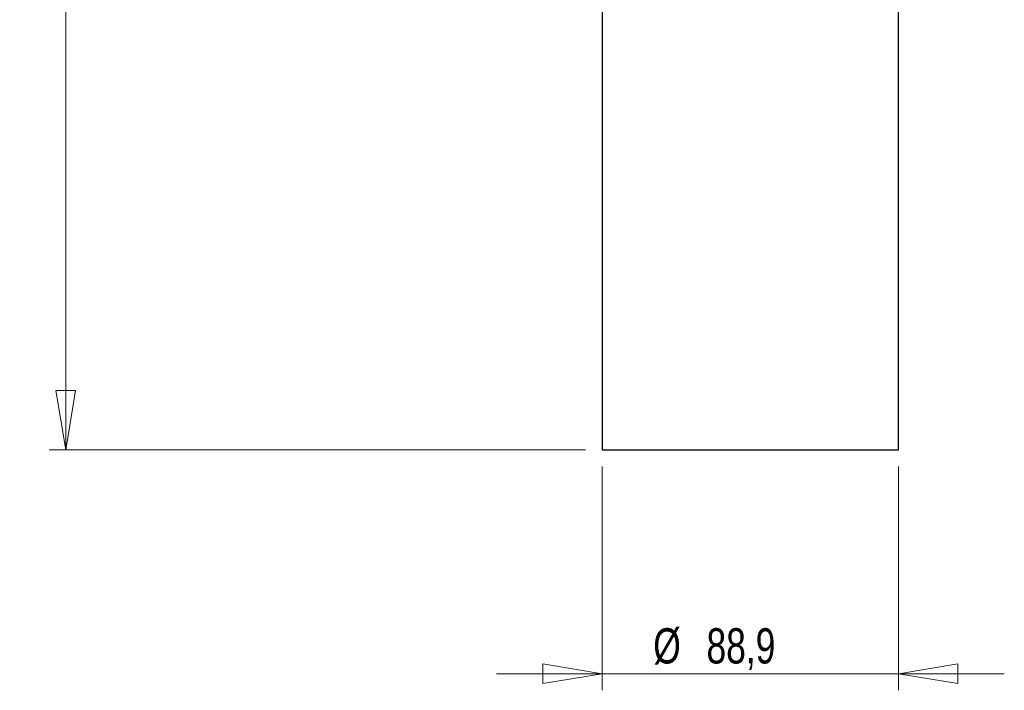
# Model space of a CAD drawing. Header units: millimetres. Extents: x 36 to 197, y 94 to 276.
# Tile 1 of 70: x 36 to 95, y 94 to 134. Entities that reach past the tile are written whole.
import ezdxf

# ---------------------------------------------------------------- set-up
doc = ezdxf.new("R2010")
doc.units = ezdxf.units.MM
doc.styles.add('SLDTEXTSTYLE0', font='TXT', dxfattribs={"width": 0.75})
doc.dimstyles.new('SLDDIMSTYLE0', dxfattribs={"dimtxt": 2.116667, "dimasz": 3.556, "dimexe": 0, "dimexo": 0.0625, "dimgap": 0.529167, "dimtad": 1, "dimdec": 1, "dimlfac": 5, "dimrnd": 1e-09, "dimzin": 12, "dimdsep": 46, "dimtxsty": 'SLDTEXTSTYLE0', "dimblk1": 'CLOSED', "dimblk2": 'CLOSED', "dimsah": 1, "dimcen": 0.09, "dimadec": 0, "dimazin": 3, "dimtfac": 1, "dimtdec": 1, "dimtofl": 0, "dimtmove": 0, "dimatfit": 3, "dimldrblk": 'CLOSED', "dimfxl": 0, "dimfrac": 2, "dimtolj": 1, "dimtzin": 12, "dimarcsym": 0})
doc.dimstyles.new('SLDDIMSTYLE1', dxfattribs={"dimtxt": 2.116667, "dimasz": 3.556, "dimexe": 0, "dimexo": 0.0625, "dimgap": 0.529167, "dimtad": 1, "dimdec": 1, "dimlfac": 5, "dimrnd": 1e-09, "dimzin": 12, "dimdsep": 46, "dimtxsty": 'SLDTEXTSTYLE0', "dimblk1": 'CLOSED', "dimblk2": 'CLOSED', "dimsah": 1, "dimcen": 0.09, "dimadec": 0, "dimazin": 3, "dimtfac": 1, "dimtdec": 1, "dimtmove": 0, "dimatfit": 0, "dimldrblk": 'CLOSED', "dimfxl": 0, "dimfrac": 2, "dimtolj": 1, "dimtzin": 12, "dimarcsym": 0})

# ---------------------------------------------------------------- blocks, each defined once
blk = doc.blocks.new('_Closed')
at = {"color": 0, "linetype": 'ByBlock', "lineweight": -2}
for p, q in [((-1, 0.166667), (0, 0)), ((-1, 0.166667), (-1, -0.166667)), ((0, 0), (-1, -0.166667)), ((0, 0), (-1, 0))]:
    blk.add_line(p, q, dxfattribs=at)
blk = doc.blocks.new('_D')
at = {"color": 7, "linetype": 'Continuous', "lineweight": 0}
for p, q in [((66.473, 174.619), (38.088, 174.619)), ((39.088, 174.619), (39.088, 108.518)), ((70.283, 108.518), (38.088, 108.518))]:
    blk.add_line(p, q, dxfattribs=at)
at = {"color": 7, "linetype": 'Continuous', "lineweight": 18, "xscale": 3.556, "yscale": 3.556}
for p, rotation in [((39.088, 174.619, 13.834), 90.00000000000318), ((39.088, 108.518, 13.834), 270.0000000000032)]:
    blk.add_blockref('_Closed', p, dxfattribs=dict(at, rotation=rotation))
at = {"color": 7, "linetype": 'Continuous', "lineweight": 18, "insert": (36.36, 137.96), "char_height": 2.1167, "attachment_point": 1, "rotation": 90, "style": 'SLDTEXTSTYLE0'}
blk.add_mtext('330,5', dxfattribs=at)
blk = doc.blocks.new('_D_1')
at = {"color": 7, "linetype": 'Continuous', "lineweight": 0}
for p, q in [((71.283, 107.518), (71.283, 94.073)), ((89.063, 107.518), (89.063, 94.073)), ((71.283, 95.073), (64.933, 95.073)), ((71.283, 95.073), (89.063, 95.073)), ((89.063, 95.073), (95.413, 95.073))]:
    blk.add_line(p, q, dxfattribs=at)
at = {"color": 7, "linetype": 'Continuous', "lineweight": 18, "xscale": 3.556, "yscale": 3.556}
blk.add_blockref('_Closed', (71.283, 95.073, 13.834), dxfattribs=at)
at = {"color": 7, "linetype": 'Continuous', "lineweight": 18, "xscale": 3.556, "yscale": 3.556, "rotation": 180.0000000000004}
blk.add_blockref('_Closed', (89.063, 95.073, 13.834), dxfattribs=at)
at = {"color": 7, "linetype": 'Continuous', "lineweight": 18, "char_height": 2.1167, "attachment_point": 1, "style": 'SLDTEXTSTYLE0'}
for s, insert in [('%%c', (74.346, 97.802)), ('88,9', (77.541, 97.802))]:
    blk.add_mtext(s, dxfattribs=dict(at, insert=insert))

msp = doc.modelspace()

# ---------------------------------------------------------------- linework, layer by layer
at = {"color": 7, "linetype": 'Continuous', "lineweight": 25}
for p, q in [((71.283, 140.218), (71.283, 108.518)), ((89.063, 108.518), (89.063, 140.218)), ((71.283, 108.518), (89.063, 108.518))]:
    msp.add_line(p, q, dxfattribs=at)

# ---------------------------------------------------------------- dimensions: what is measured, and where the dimension line sits
at = {"color": 7, "linetype": 'Continuous', "lineweight": 18}
dim = msp.add_linear_dim(base=(39.088, 108.518), p1=(67.473, 174.619), p2=(71.283, 108.518), angle=90, dimstyle='SLDDIMSTYLE0', dxfattribs=at)
dim.commit()
dim.dimension.update_dxf_attribs({"geometry": '_D', "text_midpoint": (39.088, 141.478), "dimtype": 160})
dim = msp.add_linear_dim(base=(89.063, 95.073), p1=(71.283, 108.518), p2=(89.063, 108.518), text='%%c<>', dimstyle='SLDDIMSTYLE1', dxfattribs=at)
dim.commit()
dim.dimension.update_dxf_attribs({"geometry": '_D_1', "text_midpoint": (78.68, 95.073), "dimtype": 160})

doc.saveas('drawing.dxf')
